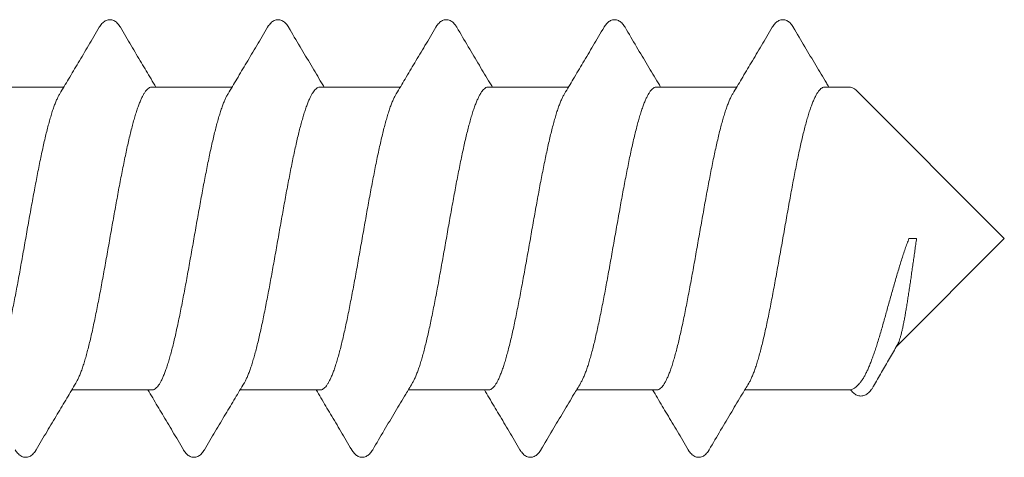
# Model space of a CAD drawing. Header units: millimetres. Extents: x 10199 to 83623, y 33714 to 105138.
# Tile 11 of 41: x 61784.98 to 61793.76, y 71099.6 to 71103.5. Entities that reach past the tile are written whole.
import ezdxf

# ---------------------------------------------------------------- set-up
doc = ezdxf.new("R2010")
doc.units = ezdxf.units.MM
doc.layers.add('узл_dwg', color=7, linetype='Continuous', lineweight=9, true_color=0x767676)

# ---------------------------------------------------------------- blocks, each defined once
blk = doc.blocks.new('узл_dwg_A$C19B71E20-3022290-5_14 Примыкание шахты')
at = {"lineweight": 9}
for p, q in [((61785.3704, 71102.904), (61784.6563, 71102.904)), ((61786.8704, 71102.904), (61786.1563, 71102.904)), ((61788.3704, 71102.904), (61787.6563, 71102.904)), ((61789.8704, 71102.904), (61789.1563, 71102.904)), ((61791.3704, 71102.904), (61790.6563, 71102.904)), ((61792.3646, 71102.904), (61792.1563, 71102.904)), ((61792.906, 71101.554), (61792.9743, 71101.554)), ((61786.1557, 71100.204), (61785.4416, 71100.204)), ((61787.6557, 71100.204), (61786.9416, 71100.204)), ((61789.1557, 71100.204), (61788.4416, 71100.204)), ((61790.6557, 71100.204), (61789.9416, 71100.204)), ((61792.3646, 71100.204), (61791.4416, 71100.204)), ((61792.4611, 71100.259), (61792.4353, 71100.2333))]:
    blk.add_line(p, q, dxfattribs=at)
at = {"lineweight": 9, "flags": 128}
blk.add_lwpolyline([(61792.7973, 71100.5952), (61793.756, 71101.554), (61792.4353, 71102.8747)], dxfattribs=at)
at = {"lineweight": 9}
for centre, start, end in [((61792.3646, 71102.804), 45, 90), ((61792.3646, 71100.304), 270, 315)]:
    blk.add_arc(centre, 0.1, start, end, dxfattribs=at)
for points, knots in [([(61785.3348, 71102.8448), (61785.3611, 71102.8883), (61785.416, 71102.9796), (61785.5013, 71103.1224), (61785.5926, 71103.276), (61785.6551, 71103.3818), (61785.6872, 71103.4361)], [0, 0, 0, 0, 0.1524223, 0.3196929, 0.4991318, 0.6883268, 0.6883268, 0.6883268, 0.6883268]), ([(61785.6872, 71103.4361), (61785.6887, 71103.4385), (61785.6939, 71103.4471), (61785.7036, 71103.461), (61785.7172, 71103.4763), (61785.732, 71103.4886), (61785.7481, 71103.4976), (61785.7651, 71103.503), (61785.7826, 71103.5046), (61785.8001, 71103.5023), (61785.8168, 71103.4963), (61785.8323, 71103.4869), (61785.8464, 71103.4747), (61785.8592, 71103.46), (61785.8683, 71103.4468), (61785.8734, 71103.4385), (61785.8748, 71103.4361)], [0, 0, 0, 0, 0.0082975, 0.0302668, 0.0505405, 0.0696085, 0.0878456, 0.1053913, 0.1227638, 0.1401868, 0.1578146, 0.175842, 0.194196, 0.2134526, 0.2341618, 0.2424775, 0.2424775, 0.2424775, 0.2424775]), ([(61785.8748, 71103.4361), (61785.9069, 71103.3818), (61785.9694, 71103.2761), (61786.0606, 71103.1226), (61786.1342, 71102.9995), (61786.1772, 71102.9278), (61786.1916, 71102.904)], [0, 0, 0, 0, 0.1889765, 0.3684141, 0.5356836, 0.6192488, 0.6192488, 0.6192488, 0.6192488]), ([(61786.8348, 71102.8448), (61786.8611, 71102.8883), (61786.916, 71102.9796), (61787.0013, 71103.1224), (61787.0926, 71103.276), (61787.1551, 71103.3818), (61787.1872, 71103.4361)], [0, 0, 0, 0, 0.1524223, 0.3196929, 0.4991318, 0.6883268, 0.6883268, 0.6883268, 0.6883268]), ([(61787.1872, 71103.4361), (61787.1885, 71103.4382), (61787.1934, 71103.4463), (61787.2025, 71103.4595), (61787.2155, 71103.4745), (61787.2298, 71103.487), (61787.2455, 71103.4965), (61787.2626, 71103.5025), (61787.2804, 71103.5047), (61787.2982, 71103.5028), (61787.3154, 71103.497), (61787.3313, 71103.4877), (61787.3457, 71103.4754), (61787.3587, 71103.4606), (61787.3682, 71103.4471), (61787.3733, 71103.4386), (61787.3748, 71103.4361)], [0, 0, 0, 0, 0.0073418, 0.0284449, 0.0480334, 0.0666849, 0.0849969, 0.1029001, 0.120612, 0.1383181, 0.1562292, 0.1745555, 0.1932034, 0.2127528, 0.2337859, 0.2424847, 0.2424847, 0.2424847, 0.2424847]), ([(61787.3748, 71103.4361), (61787.4088, 71103.3785), (61787.4756, 71103.2656), (61787.5737, 71103.1006), (61787.6454, 71102.9808), (61787.6842, 71102.9163), (61787.6916, 71102.904)], [0, 0, 0, 0, 0.20051, 0.3933893, 0.5760043, 0.6192324, 0.6192324, 0.6192324, 0.6192324]), ([(61788.3348, 71102.8448), (61788.3611, 71102.8883), (61788.416, 71102.9796), (61788.5013, 71103.1224), (61788.5926, 71103.276), (61788.6551, 71103.3818), (61788.6872, 71103.4361)], [0, 0, 0, 0, 0.1524223, 0.3196929, 0.4991318, 0.6883268, 0.6883268, 0.6883268, 0.6883268]), ([(61788.6872, 71103.4361), (61788.6885, 71103.4382), (61788.6934, 71103.4463), (61788.7025, 71103.4595), (61788.7155, 71103.4745), (61788.7298, 71103.487), (61788.7455, 71103.4965), (61788.7626, 71103.5025), (61788.7804, 71103.5047), (61788.7982, 71103.5028), (61788.8154, 71103.497), (61788.8313, 71103.4877), (61788.8457, 71103.4754), (61788.8587, 71103.4606), (61788.8682, 71103.4471), (61788.8733, 71103.4386), (61788.8748, 71103.4361)], [0, 0, 0, 0, 0.0073418, 0.0284449, 0.0480334, 0.0666849, 0.0849969, 0.1029001, 0.120612, 0.1383181, 0.1562292, 0.1745555, 0.1932034, 0.2127528, 0.2337859, 0.2424847, 0.2424847, 0.2424847, 0.2424847]), ([(61788.8748, 71103.4361), (61788.9088, 71103.3785), (61788.9756, 71103.2656), (61789.0737, 71103.1006), (61789.1454, 71102.9808), (61789.1842, 71102.9163), (61789.1916, 71102.904)], [0, 0, 0, 0, 0.20051, 0.3933893, 0.5760043, 0.6192324, 0.6192324, 0.6192324, 0.6192324]), ([(61789.8348, 71102.8448), (61789.8611, 71102.8883), (61789.916, 71102.9796), (61790.0013, 71103.1224), (61790.0926, 71103.276), (61790.1551, 71103.3818), (61790.1872, 71103.4361)], [0, 0, 0, 0, 0.1524223, 0.3196929, 0.4991318, 0.6883268, 0.6883268, 0.6883268, 0.6883268]), ([(61790.1872, 71103.4361), (61790.1885, 71103.4382), (61790.1934, 71103.4463), (61790.2025, 71103.4595), (61790.2155, 71103.4745), (61790.2298, 71103.487), (61790.2455, 71103.4965), (61790.2626, 71103.5025), (61790.2804, 71103.5047), (61790.2982, 71103.5028), (61790.3154, 71103.497), (61790.3313, 71103.4877), (61790.3457, 71103.4754), (61790.3587, 71103.4606), (61790.3682, 71103.4471), (61790.3733, 71103.4386), (61790.3748, 71103.4361)], [0, 0, 0, 0, 0.0073418, 0.0284449, 0.0480334, 0.0666849, 0.0849969, 0.1029001, 0.120612, 0.1383181, 0.1562292, 0.1745555, 0.1932034, 0.2127528, 0.2337859, 0.2424847, 0.2424847, 0.2424847, 0.2424847]), ([(61790.3748, 71103.4361), (61790.4088, 71103.3785), (61790.4756, 71103.2656), (61790.5737, 71103.1006), (61790.6454, 71102.9808), (61790.6842, 71102.9163), (61790.6916, 71102.904)], [0, 0, 0, 0, 0.20051, 0.3933893, 0.5760043, 0.6192324, 0.6192324, 0.6192324, 0.6192324]), ([(61791.3348, 71102.8448), (61791.3611, 71102.8883), (61791.416, 71102.9796), (61791.5013, 71103.1224), (61791.5926, 71103.276), (61791.6551, 71103.3818), (61791.6872, 71103.4361)], [0, 0, 0, 0, 0.1524223, 0.3196929, 0.4991318, 0.6883268, 0.6883268, 0.6883268, 0.6883268]), ([(61791.6872, 71103.4361), (61791.6885, 71103.4382), (61791.6935, 71103.4464), (61791.7027, 71103.4598), (61791.7159, 71103.475), (61791.7306, 71103.4876), (61791.7467, 71103.497), (61791.7639, 71103.5028), (61791.7816, 71103.5046), (61791.7992, 71103.5025), (61791.8161, 71103.4966), (61791.8318, 71103.4873), (61791.846, 71103.4751), (61791.859, 71103.4603), (61791.8683, 71103.4469), (61791.8734, 71103.4385), (61791.8748, 71103.4361)], [0, 0, 0, 0, 0.0073175, 0.0286746, 0.0486398, 0.0677028, 0.0863379, 0.1043259, 0.1218824, 0.1393351, 0.1570041, 0.1751602, 0.1936836, 0.2131205, 0.2340076, 0.2424744, 0.2424744, 0.2424744, 0.2424744]), ([(61791.8748, 71103.4361), (61791.9088, 71103.3785), (61791.9756, 71103.2656), (61792.0737, 71103.1006), (61792.1454, 71102.9808), (61792.1842, 71102.9163), (61792.1916, 71102.904)], [0, 0, 0, 0, 0.20051, 0.3933893, 0.5760043, 0.6192324, 0.6192324, 0.6192324, 0.6192324]), ([(61786.1563, 71102.904), (61786.1515, 71102.904), (61786.1414, 71102.9022), (61786.1269, 71102.8946), (61786.1127, 71102.8823), (61786.0986, 71102.8655), (61786.0846, 71102.8442), (61786.0705, 71102.8185), (61786.0565, 71102.7883), (61786.0424, 71102.7539), (61786.0283, 71102.7153), (61786.0142, 71102.6726), (61786.0001, 71102.6259), (61785.986, 71102.5754), (61785.9719, 71102.5215), (61785.9578, 71102.4641), (61785.9437, 71102.4036), (61785.9296, 71102.3401), (61785.9155, 71102.2738), (61785.9014, 71102.205), (61785.8872, 71102.134), (61785.8731, 71102.0608), (61785.859, 71101.9859), (61785.8449, 71101.9096), (61785.8308, 71101.8319), (61785.8166, 71101.7532), (61785.8025, 71101.6737), (61785.7884, 71101.5939), (61785.7742, 71101.514), (61785.7601, 71101.4342), (61785.746, 71101.3548), (61785.7318, 71101.2761), (61785.7177, 71101.1984), (61785.7036, 71101.122), (61785.6895, 71101.0472), (61785.6754, 71100.974), (61785.6612, 71100.9029), (61785.6471, 71100.8341), (61785.633, 71100.7679), (61785.6189, 71100.7043), (61785.6048, 71100.6438), (61785.5907, 71100.5865), (61785.5766, 71100.5325), (61785.5625, 71100.4821), (61785.5484, 71100.4355), (61785.5343, 71100.3928), (61785.5202, 71100.3541), (61785.5061, 71100.3196), (61785.4921, 71100.2896), (61785.4822, 71100.2714), (61785.4773, 71100.2632)], [0, 0, 0, 0, 0.014345, 0.030182, 0.048602, 0.070312, 0.095691, 0.124983, 0.158241, 0.195423, 0.236525, 0.281545, 0.330384, 0.382828, 0.438639, 0.497733, 0.559968, 0.625079, 0.692927, 0.763212, 0.835773, 0.910309, 0.986609, 1.0644, 1.143374, 1.223447, 1.304296, 1.385508, 1.46671, 1.547758, 1.628483, 1.708566, 1.787601, 1.865381, 1.941658, 2.016226, 2.088803, 2.159095, 2.226964, 2.29209, 2.354302, 2.413393, 2.469249, 2.521666, 2.570406, 2.615367, 2.656506, 2.693776, 2.727065, 2.755885, 2.755885, 2.755885, 2.755885]), ([(61787.6563, 71102.904), (61787.6518, 71102.904), (61787.6424, 71102.9024), (61787.6288, 71102.8957), (61787.6154, 71102.8849), (61787.6022, 71102.8701), (61787.589, 71102.8514), (61787.5758, 71102.8286), (61787.5626, 71102.802), (61787.5543, 71102.7827), (61787.5501, 71102.7725)], [0, 0, 0, 0, 0.0134406, 0.0281258, 0.0449897, 0.0646646, 0.0875028, 0.1137406, 0.143469, 0.1766712, 0.1766712, 0.1766712, 0.1766712]), ([(61789.1563, 71102.904), (61789.1515, 71102.904), (61789.1414, 71102.9022), (61789.1269, 71102.8946), (61789.1127, 71102.8823), (61789.0986, 71102.8655), (61789.0846, 71102.8442), (61789.0705, 71102.8185), (61789.0565, 71102.7884), (61789.0424, 71102.7539), (61789.0283, 71102.7153), (61789.0142, 71102.6726), (61789.0001, 71102.6259), (61788.986, 71102.5755), (61788.9719, 71102.5215), (61788.9578, 71102.4642), (61788.9437, 71102.4037), (61788.9296, 71102.3401), (61788.9155, 71102.2739), (61788.9014, 71102.2051), (61788.8873, 71102.134), (61788.8731, 71102.0609), (61788.859, 71101.986), (61788.8449, 71101.9096), (61788.8308, 71101.8319), (61788.8166, 71101.7532), (61788.8025, 71101.6737), (61788.7883, 71101.5939), (61788.7742, 71101.5139), (61788.7601, 71101.4342), (61788.746, 71101.3548), (61788.7318, 71101.2761), (61788.7177, 71101.1984), (61788.7036, 71101.122), (61788.6895, 71101.0471), (61788.6753, 71100.974), (61788.6612, 71100.9029), (61788.6471, 71100.8341), (61788.633, 71100.7678), (61788.6189, 71100.7043), (61788.6048, 71100.6438), (61788.5907, 71100.5864), (61788.5766, 71100.5324), (61788.5625, 71100.482), (61788.5484, 71100.4354), (61788.5343, 71100.3927), (61788.5202, 71100.3541), (61788.5061, 71100.3196), (61788.4921, 71100.2896), (61788.4822, 71100.2714), (61788.4773, 71100.2632)], [0, 0, 0, 0, 0.014344, 0.030179, 0.048599, 0.070312, 0.095691, 0.12498, 0.158231, 0.195409, 0.236511, 0.281529, 0.330358, 0.382787, 0.438586, 0.497678, 0.559909, 0.62502, 0.692864, 0.763144, 0.835706, 0.910242, 0.986545, 1.064338, 1.143322, 1.223422, 1.30429, 1.385513, 1.466718, 1.54777, 1.628518, 1.708615, 1.787654, 1.865432, 1.941705, 2.016288, 2.088872, 2.159162, 2.227023, 2.292139, 2.354358, 2.41345, 2.4693, 2.521706, 2.570433, 2.615396, 2.656532, 2.693796, 2.727075, 2.755887, 2.755887, 2.755887, 2.755887]), ([(61790.6563, 71102.904), (61790.6515, 71102.904), (61790.6414, 71102.9022), (61790.6269, 71102.8946), (61790.6127, 71102.8823), (61790.5986, 71102.8655), (61790.5846, 71102.8442), (61790.5705, 71102.8185), (61790.5565, 71102.7884), (61790.5424, 71102.7539), (61790.5283, 71102.7153), (61790.5142, 71102.6726), (61790.5001, 71102.6259), (61790.486, 71102.5755), (61790.4719, 71102.5216), (61790.4578, 71102.4642), (61790.4437, 71102.4037), (61790.4296, 71102.3402), (61790.4155, 71102.2739), (61790.4014, 71102.2051), (61790.3873, 71102.1341), (61790.3731, 71102.061), (61790.359, 71101.9861), (61790.3449, 71101.9097), (61790.3308, 71101.832), (61790.3166, 71101.7532), (61790.3025, 71101.6737), (61790.2884, 71101.5939), (61790.2742, 71101.5139), (61790.2601, 71101.4342), (61790.246, 71101.3548), (61790.2318, 71101.2761), (61790.2177, 71101.1984), (61790.2036, 71101.122), (61790.1895, 71101.0471), (61790.1753, 71100.9739), (61790.1612, 71100.9028), (61790.1471, 71100.834), (61790.133, 71100.7678), (61790.1189, 71100.7042), (61790.1048, 71100.6437), (61790.0907, 71100.5864), (61790.0766, 71100.5324), (61790.0625, 71100.482), (61790.0484, 71100.4354), (61790.0343, 71100.3927), (61790.0202, 71100.3541), (61790.0061, 71100.3196), (61789.9921, 71100.2896), (61789.9822, 71100.2714), (61789.9773, 71100.2632)], [0, 0, 0, 0, 0.014344, 0.030177, 0.048597, 0.070312, 0.095691, 0.124978, 0.158223, 0.195399, 0.236503, 0.281518, 0.33034, 0.382757, 0.438549, 0.49764, 0.559867, 0.624977, 0.692817, 0.763091, 0.835653, 0.91019, 0.986493, 1.064286, 1.14328, 1.2234, 1.304283, 1.385513, 1.46672, 1.547777, 1.628542, 1.70865, 1.787692, 1.865467, 1.94174, 2.016334, 2.088923, 2.159212, 2.227065, 2.292176, 2.354401, 2.413492, 2.469338, 2.521735, 2.570454, 2.615419, 2.656553, 2.693811, 2.727084, 2.755887, 2.755887, 2.755887, 2.755887]), ([(61792.1563, 71102.904), (61792.1542, 71102.904), (61792.1471, 71102.9035), (61792.1348, 71102.8993), (61792.1203, 71102.8894), (61792.106, 71102.8749), (61792.0918, 71102.8557), (61792.0776, 71102.832), (61792.0634, 71102.8038), (61792.0492, 71102.7711), (61792.035, 71102.734), (61792.0207, 71102.6928), (61792.0065, 71102.6474), (61791.9922, 71102.5982), (61791.978, 71102.5452), (61791.9637, 71102.4886), (61791.9495, 71102.4288), (61791.9352, 71102.3657), (61791.9209, 71102.2998), (61791.9067, 71102.2312), (61791.8924, 71102.1601), (61791.8781, 71102.0869), (61791.8638, 71102.0118), (61791.8496, 71101.935), (61791.8353, 71101.8569), (61791.821, 71101.7777), (61791.8067, 71101.6977), (61791.7925, 71101.6171), (61791.7782, 71101.5364), (61791.7639, 71101.4557), (61791.7496, 71101.3753), (61791.7354, 71101.2956), (61791.7211, 71101.2168), (61791.7068, 71101.1392), (61791.6925, 71101.0632), (61791.6782, 71100.9888), (61791.664, 71100.9165), (61791.6497, 71100.8465), (61791.6354, 71100.779), (61791.6212, 71100.7144), (61791.6069, 71100.6527), (61791.5926, 71100.5942), (61791.5784, 71100.5392), (61791.5641, 71100.4878), (61791.5499, 71100.4403), (61791.5357, 71100.3967), (61791.5214, 71100.3573), (61791.5072, 71100.3221), (61791.493, 71100.2913), (61791.4828, 71100.2723), (61791.4774, 71100.2635), (61791.4773, 71100.2632)], [0, 0, 0, 0, 0.006259, 0.021264, 0.038358, 0.058481, 0.08218, 0.109751, 0.141335, 0.17698, 0.216667, 0.260335, 0.307886, 0.359197, 0.414121, 0.472489, 0.534119, 0.598809, 0.666346, 0.736504, 0.809046, 0.883723, 0.960281, 1.038455, 1.117975, 1.198566, 1.279947, 1.361837, 1.443951, 1.526002, 1.607705, 1.688776, 1.768934, 1.8479, 1.925401, 2.00117, 2.074946, 2.146477, 2.215519, 2.281841, 2.34522, 2.40545, 2.462336, 2.515702, 2.565389, 2.611259, 2.653199, 2.691127, 2.724998, 2.75482, 2.755906, 2.755906, 2.755906, 2.755906]), ([(61784.6557, 71100.204), (61784.6605, 71100.204), (61784.6706, 71100.2058), (61784.6851, 71100.2134), (61784.6993, 71100.2257), (61784.7134, 71100.2424), (61784.7275, 71100.2637), (61784.7415, 71100.2895), (61784.7556, 71100.3196), (61784.7697, 71100.3541), (61784.7837, 71100.3928), (61784.7978, 71100.4355), (61784.8119, 71100.4821), (61784.826, 71100.5325), (61784.8401, 71100.5865), (61784.8542, 71100.6438), (61784.8683, 71100.7043), (61784.8825, 71100.7679), (61784.8966, 71100.8341), (61784.9107, 71100.9029), (61784.9248, 71100.974), (61784.9389, 71101.0472), (61784.953, 71101.122), (61784.9672, 71101.1984), (61784.9813, 71101.2761), (61784.9954, 71101.3548), (61785.0095, 71101.4342), (61785.0237, 71101.514), (61785.0378, 71101.5939), (61785.0519, 71101.6737), (61785.0661, 71101.7532), (61785.0802, 71101.8319), (61785.0943, 71101.9096), (61785.1085, 71101.9859), (61785.1226, 71102.0608), (61785.1367, 71102.134), (61785.1508, 71102.205), (61785.1649, 71102.2738), (61785.179, 71102.3401), (61785.1931, 71102.4036), (61785.2072, 71102.4641), (61785.2213, 71102.5215), (61785.2355, 71102.5754), (61785.2496, 71102.6259), (61785.2637, 71102.6726), (61785.2778, 71102.7153), (61785.2918, 71102.7539), (61785.3059, 71102.7883), (61785.3199, 71102.8184), (61785.3298, 71102.8366), (61785.3348, 71102.8448)], [0, 0, 0, 0, 0.014342, 0.030172, 0.048592, 0.070306, 0.095674, 0.124945, 0.158234, 0.195504, 0.236643, 0.281604, 0.330344, 0.382761, 0.438617, 0.497708, 0.55992, 0.625046, 0.692915, 0.763207, 0.835784, 0.910352, 0.986629, 1.064409, 1.143444, 1.223527, 1.304252, 1.3853, 1.466502, 1.547714, 1.628563, 1.708636, 1.78761, 1.865401, 1.941701, 2.016237, 2.088798, 2.159083, 2.226931, 2.292042, 2.354277, 2.413371, 2.469182, 2.521626, 2.570465, 2.615485, 2.656587, 2.693769, 2.727027, 2.755885, 2.755885, 2.755885, 2.755885]), ([(61786.7995, 71102.7725), (61786.8037, 71102.7827), (61786.812, 71102.802), (61786.824, 71102.826), (61786.8318, 71102.8398), (61786.8348, 71102.8448)], [0, 0, 0, 0, 0.03320217, 0.06293051, 0.08052846, 0.08052846, 0.08052846, 0.08052846]), ([(61787.6557, 71100.204), (61787.6605, 71100.204), (61787.6706, 71100.2058), (61787.6851, 71100.2134), (61787.6993, 71100.2257), (61787.7134, 71100.2424), (61787.7275, 71100.2637), (61787.7415, 71100.2895), (61787.7556, 71100.3196), (61787.7697, 71100.3541), (61787.7837, 71100.3927), (61787.7978, 71100.4354), (61787.8119, 71100.482), (61787.826, 71100.5324), (61787.8401, 71100.5864), (61787.8542, 71100.6438), (61787.8683, 71100.7043), (61787.8824, 71100.7678), (61787.8966, 71100.8341), (61787.9107, 71100.9029), (61787.9248, 71100.974), (61787.9389, 71101.0471), (61787.953, 71101.122), (61787.9672, 71101.1984), (61787.9813, 71101.2761), (61787.9954, 71101.3548), (61788.0095, 71101.4342), (61788.0237, 71101.5139), (61788.0378, 71101.5939), (61788.0519, 71101.6737), (61788.0661, 71101.7532), (61788.0802, 71101.8319), (61788.0943, 71101.9096), (61788.1085, 71101.986), (61788.1226, 71102.0609), (61788.1367, 71102.134), (61788.1508, 71102.2051), (61788.1649, 71102.2739), (61788.179, 71102.3401), (61788.1932, 71102.4037), (61788.2073, 71102.4642), (61788.2214, 71102.5215), (61788.2355, 71102.5755), (61788.2496, 71102.6259), (61788.2637, 71102.6726), (61788.2778, 71102.7153), (61788.2918, 71102.7539), (61788.3059, 71102.7884), (61788.3199, 71102.8184), (61788.3298, 71102.8366), (61788.3348, 71102.8448)], [0, 0, 0, 0, 0.014341, 0.030171, 0.04859, 0.070304, 0.095673, 0.124935, 0.158214, 0.195478, 0.236614, 0.281577, 0.330304, 0.38271, 0.43856, 0.497652, 0.559871, 0.624987, 0.692848, 0.763138, 0.835722, 0.910305, 0.986578, 1.064356, 1.143395, 1.223492, 1.30424, 1.385292, 1.466497, 1.54772, 1.628588, 1.708688, 1.787672, 1.865465, 1.941768, 2.016304, 2.088867, 2.159146, 2.22699, 2.292101, 2.354332, 2.413424, 2.469223, 2.521652, 2.570481, 2.615499, 2.656601, 2.693779, 2.72703, 2.755885, 2.755885, 2.755885, 2.755885]), ([(61789.1557, 71100.204), (61789.1605, 71100.204), (61789.1706, 71100.2058), (61789.1851, 71100.2134), (61789.1993, 71100.2257), (61789.2134, 71100.2424), (61789.2275, 71100.2637), (61789.2415, 71100.2894), (61789.2556, 71100.3196), (61789.2697, 71100.3541), (61789.2837, 71100.3927), (61789.2978, 71100.4354), (61789.3119, 71100.482), (61789.326, 71100.5324), (61789.3401, 71100.5864), (61789.3542, 71100.6437), (61789.3683, 71100.7042), (61789.3824, 71100.7678), (61789.3965, 71100.834), (61789.4107, 71100.9028), (61789.4248, 71100.9739), (61789.4389, 71101.0471), (61789.453, 71101.122), (61789.4671, 71101.1984), (61789.4813, 71101.2761), (61789.4954, 71101.3548), (61789.5095, 71101.4342), (61789.5237, 71101.5139), (61789.5378, 71101.5939), (61789.5519, 71101.6737), (61789.5661, 71101.7532), (61789.5802, 71101.832), (61789.5944, 71101.9097), (61789.6085, 71101.9861), (61789.6226, 71102.061), (61789.6367, 71102.1341), (61789.6508, 71102.2051), (61789.6649, 71102.2739), (61789.6791, 71102.3402), (61789.6932, 71102.4037), (61789.7073, 71102.4642), (61789.7214, 71102.5216), (61789.7355, 71102.5755), (61789.7496, 71102.6259), (61789.7637, 71102.6726), (61789.7778, 71102.7153), (61789.7918, 71102.7539), (61789.8059, 71102.7884), (61789.8199, 71102.8184), (61789.8298, 71102.8366), (61789.8348, 71102.8448)], [0, 0, 0, 0, 0.01434, 0.030169, 0.048588, 0.070302, 0.095671, 0.124926, 0.158199, 0.195457, 0.236591, 0.281556, 0.330275, 0.382672, 0.438518, 0.497609, 0.559834, 0.624945, 0.692798, 0.763087, 0.835676, 0.91027, 0.986543, 1.064318, 1.14336, 1.223468, 1.304233, 1.38529, 1.466497, 1.547727, 1.62861, 1.70873, 1.787724, 1.865517, 1.94182, 2.016357, 2.088919, 2.159193, 2.227033, 2.292143, 2.35437, 2.413461, 2.469253, 2.52167, 2.570492, 2.615507, 2.656611, 2.693787, 2.727033, 2.755885, 2.755885, 2.755885, 2.755885]), ([(61790.6557, 71100.204), (61790.6605, 71100.204), (61790.6706, 71100.2058), (61790.6851, 71100.2134), (61790.6993, 71100.2257), (61790.7134, 71100.2424), (61790.7275, 71100.2637), (61790.7415, 71100.2895), (61790.7556, 71100.3196), (61790.7697, 71100.3541), (61790.7837, 71100.3927), (61790.7978, 71100.4354), (61790.8119, 71100.4821), (61790.826, 71100.5325), (61790.8401, 71100.5864), (61790.8542, 71100.6438), (61790.8683, 71100.7043), (61790.8825, 71100.7679), (61790.8966, 71100.8341), (61790.9107, 71100.903), (61790.9248, 71100.9741), (61790.9389, 71101.0472), (61790.9531, 71101.1221), (61790.9672, 71101.1986), (61790.9813, 71101.2763), (61790.9955, 71101.355), (61791.0096, 71101.4344), (61791.0237, 71101.5142), (61791.0378, 71101.5941), (61791.052, 71101.6739), (61791.0661, 71101.7532), (61791.0802, 71101.8318), (61791.0943, 71101.9095), (61791.1084, 71101.9859), (61791.1226, 71102.0608), (61791.1367, 71102.1339), (61791.1508, 71102.205), (61791.1649, 71102.2738), (61791.179, 71102.3401), (61791.1931, 71102.4036), (61791.2073, 71102.4641), (61791.2214, 71102.5215), (61791.2355, 71102.5755), (61791.2496, 71102.6259), (61791.2637, 71102.6725), (61791.2778, 71102.7153), (61791.2918, 71102.7539), (61791.3059, 71102.7883), (61791.3199, 71102.8184), (61791.3298, 71102.8366), (61791.3348, 71102.8448)], [0, 0, 0, 0, 0.014341, 0.030173, 0.048595, 0.070312, 0.095686, 0.124944, 0.158218, 0.195479, 0.236621, 0.281597, 0.330322, 0.382723, 0.438577, 0.497682, 0.559925, 0.625048, 0.692909, 0.763211, 0.835819, 0.91044, 0.98673, 1.064515, 1.143575, 1.223706, 1.3045, 1.385578, 1.466778, 1.547886, 1.628543, 1.708546, 1.787543, 1.865351, 1.941669, 2.016219, 2.088796, 2.15908, 2.226931, 2.292054, 2.354292, 2.413395, 2.469194, 2.521612, 2.570439, 2.615462, 2.656577, 2.693761, 2.727009, 2.755885, 2.755885, 2.755885, 2.755885]), ([(61786.1557, 71100.204), (61786.1605, 71100.204), (61786.1705, 71100.2057), (61786.1848, 71100.2132), (61786.1989, 71100.2252), (61786.2128, 71100.2416), (61786.2267, 71100.2624), (61786.2406, 71100.2876), (61786.2545, 71100.3171), (61786.2684, 71100.3509), (61786.2823, 71100.3887), (61786.2963, 71100.4305), (61786.3102, 71100.4762), (61786.3241, 71100.5255), (61786.3381, 71100.5784), (61786.352, 71100.6347), (61786.366, 71100.694), (61786.3799, 71100.7563), (61786.3939, 71100.8214), (61786.4079, 71100.889), (61786.4218, 71100.9589), (61786.4358, 71101.0308), (61786.4498, 71101.1045), (61786.4637, 71101.1797), (61786.4777, 71101.2562), (61786.4917, 71101.3338), (61786.5056, 71101.4122), (61786.5196, 71101.491), (61786.5336, 71101.57), (61786.5476, 71101.649), (61786.5615, 71101.7278), (61786.5755, 71101.8059), (61786.5895, 71101.8831), (61786.6035, 71101.9591), (61786.6174, 71102.0338), (61786.6314, 71102.1068), (61786.6454, 71102.1778), (61786.6593, 71102.2468), (61786.6733, 71102.3134), (61786.6872, 71102.3773), (61786.7012, 71102.4385), (61786.7151, 71102.4966), (61786.7291, 71102.5515), (61786.743, 71102.603), (61786.757, 71102.6509), (61786.7709, 71102.695), (61786.7849, 71102.7353), (61786.7946, 71102.7605), (61786.7995, 71102.7725)], [0, 0, 0, 0, 0.014178, 0.029799, 0.047933, 0.069273, 0.094175, 0.122876, 0.155505, 0.192034, 0.232361, 0.276432, 0.324192, 0.37557, 0.43035, 0.488313, 0.549365, 0.613278, 0.679919, 0.748985, 0.820317, 0.893678, 0.968739, 1.045337, 1.123197, 1.202173, 1.281889, 1.361973, 1.44225, 1.522598, 1.602723, 1.682225, 1.76072, 1.83808, 1.914114, 1.988485, 2.061033, 2.13144, 2.199542, 2.265081, 2.327859, 2.387687, 2.444332, 2.497737, 2.547731, 2.594089, 2.636639, 2.675365, 2.675365, 2.675365, 2.675365]), ([(61787.5501, 71102.7725), (61787.5451, 71102.7605), (61787.5354, 71102.7353), (61787.5215, 71102.695), (61787.5075, 71102.6509), (61787.4936, 71102.603), (61787.4796, 71102.5515), (61787.4657, 71102.4966), (61787.4517, 71102.4385), (61787.4378, 71102.3773), (61787.4238, 71102.3134), (61787.4099, 71102.2468), (61787.3959, 71102.1778), (61787.382, 71102.1068), (61787.368, 71102.0338), (61787.354, 71101.9591), (61787.3401, 71101.8831), (61787.3261, 71101.8059), (61787.3121, 71101.7278), (61787.2981, 71101.649), (61787.2841, 71101.57), (61787.2702, 71101.491), (61787.2562, 71101.4122), (61787.2422, 71101.3338), (61787.2282, 71101.2562), (61787.2143, 71101.1797), (61787.2003, 71101.1045), (61787.1863, 71101.0308), (61787.1724, 71100.9589), (61787.1584, 71100.889), (61787.1445, 71100.8214), (61787.1305, 71100.7563), (61787.1165, 71100.694), (61787.1026, 71100.6347), (61787.0886, 71100.5784), (61787.0747, 71100.5255), (61787.0607, 71100.4762), (61787.0468, 71100.4305), (61787.0329, 71100.3887), (61787.019, 71100.3509), (61787.005, 71100.3171), (61786.9914, 71100.2882), (61786.9819, 71100.2708), (61786.9773, 71100.2632)], [0, 0, 0, 0, 0.038726, 0.081276, 0.127634, 0.177628, 0.231033, 0.287677, 0.347506, 0.410284, 0.475823, 0.543925, 0.614332, 0.68688, 0.761251, 0.837284, 0.914644, 0.99314, 1.072641, 1.152767, 1.233115, 1.313392, 1.393475, 1.473192, 1.552168, 1.630028, 1.706626, 1.781687, 1.855048, 1.92638, 1.995445, 2.062086, 2.125999, 2.187052, 2.245015, 2.299794, 2.351173, 2.398933, 2.443003, 2.48333, 2.51986, 2.552489, 2.579237, 2.579237, 2.579237, 2.579237]), ([(61792.6813, 71100.8135), (61792.6862, 71100.8312), (61792.6963, 71100.867), (61792.7113, 71100.9211), (61792.7266, 71100.9761), (61792.7421, 71101.0316), (61792.7578, 71101.0874), (61792.7737, 71101.1431), (61792.7897, 71101.1985), (61792.8059, 71101.2534), (61792.8222, 71101.3073), (61792.8387, 71101.3602), (61792.8553, 71101.4115), (61792.872, 71101.4611), (61792.8888, 71101.5084), (61792.9003, 71101.5391), (61792.906, 71101.554)], [0, 0, 0, 0, 0.0551933, 0.1115237, 0.1687202, 0.2264425, 0.2844144, 0.3424265, 0.40021, 0.4574727, 0.5139829, 0.5694303, 0.6235503, 0.6758987, 0.7261998, 0.7741659, 0.7741659, 0.7741659, 0.7741659]), ([(61792.9743, 71101.554), (61792.9717, 71101.5364), (61792.9665, 71101.5009), (61792.9588, 71101.4474), (61792.951, 71101.3935), (61792.9433, 71101.3394), (61792.9356, 71101.2854), (61792.928, 71101.2317), (61792.9203, 71101.1786), (61792.9127, 71101.1264), (61792.9051, 71101.0752), (61792.8974, 71101.0254), (61792.8899, 71100.9772), (61792.8823, 71100.9309), (61792.8747, 71100.8866), (61792.8672, 71100.8445), (61792.8597, 71100.805), (61792.8522, 71100.7682), (61792.8447, 71100.7342), (61792.8373, 71100.7033), (61792.8298, 71100.6757), (61792.8224, 71100.6515), (61792.8151, 71100.6307), (61792.8084, 71100.6153), (61792.8041, 71100.6069), (61792.8024, 71100.6041)], [0, 0, 0, 0, 0.0533984, 0.1075753, 0.1621729, 0.2168268, 0.2714324, 0.3258017, 0.379567, 0.4323733, 0.4841405, 0.534653, 0.5835644, 0.630557, 0.6755663, 0.7183845, 0.7587152, 0.7963029, 0.8310981, 0.8629364, 0.891604, 0.9169408, 0.9389419, 0.9575552, 0.9672572, 0.9672572, 0.9672572, 0.9672572]), ([(61792.4611, 71100.259), (61792.4626, 71100.2605), (61792.4696, 71100.2678), (61792.4816, 71100.2826), (61792.4967, 71100.305), (61792.5119, 71100.331), (61792.5271, 71100.3606), (61792.5423, 71100.3937), (61792.5576, 71100.43), (61792.5729, 71100.4694), (61792.5883, 71100.5116), (61792.6037, 71100.5566), (61792.6192, 71100.604), (61792.6347, 71100.6537), (61792.6502, 71100.7054), (61792.6658, 71100.7588), (61792.6761, 71100.7951), (61792.6813, 71100.8135)], [0, 0, 0, 0, 0.0064631, 0.0302499, 0.0571754, 0.0872992, 0.1206055, 0.1570271, 0.1964593, 0.2387688, 0.2838001, 0.3313793, 0.3813178, 0.4334141, 0.4874561, 0.5432232, 0.6004871, 0.6004871, 0.6004871, 0.6004871]), ([(61792.8024, 71100.6042), (61792.8021, 71100.6035), (61792.7789, 71100.5636), (61792.7321, 71100.4827), (61792.6615, 71100.3609), (61792.6138, 71100.2783), (61792.5897, 71100.2367)], [0, 0, 0, 0, 0.002179, 0.1385817, 0.2802703, 0.4246331, 0.4246331, 0.4246331, 0.4246331]), ([(61785.4773, 71100.2632), (61785.451, 71100.2196), (61785.396, 71100.1282), (61785.3106, 71099.9854), (61785.2194, 71099.8319), (61785.1569, 71099.7262), (61785.1248, 71099.6719)], [0, 0, 0, 0, 0.1526433, 0.3199127, 0.4993503, 0.6883268, 0.6883268, 0.6883268, 0.6883268]), ([(61786.4372, 71099.6719), (61786.4051, 71099.7262), (61786.3426, 71099.832), (61786.2513, 71099.9855), (61786.1778, 71100.1086), (61786.1348, 71100.1802), (61786.1205, 71100.204)], [0, 0, 0, 0, 0.189195, 0.3686339, 0.5359045, 0.6192487, 0.6192487, 0.6192487, 0.6192487]), ([(61786.9773, 71100.2632), (61786.951, 71100.2196), (61786.896, 71100.1282), (61786.8106, 71099.9854), (61786.7194, 71099.8319), (61786.6569, 71099.7262), (61786.6248, 71099.6719)], [0, 0, 0, 0, 0.1526433, 0.3199127, 0.4993503, 0.6883268, 0.6883268, 0.6883268, 0.6883268]), ([(61787.9372, 71099.6719), (61787.9051, 71099.7262), (61787.8426, 71099.832), (61787.7513, 71099.9855), (61787.6778, 71100.1086), (61787.6348, 71100.1802), (61787.6205, 71100.204)], [0, 0, 0, 0, 0.189195, 0.3686339, 0.5359045, 0.6192487, 0.6192487, 0.6192487, 0.6192487]), ([(61788.4773, 71100.2632), (61788.4579, 71100.2311), (61788.4072, 71100.1469), (61788.3237, 71100.0074), (61788.2256, 71099.8423), (61788.1588, 71099.7295), (61788.1248, 71099.6719)], [0, 0, 0, 0, 0.1123211, 0.294936, 0.4878154, 0.6883254, 0.6883254, 0.6883254, 0.6883254]), ([(61789.4372, 71099.6719), (61789.4051, 71099.7262), (61789.3426, 71099.832), (61789.2513, 71099.9855), (61789.1778, 71100.1086), (61789.1348, 71100.1802), (61789.1205, 71100.204)], [0, 0, 0, 0, 0.189195, 0.3686339, 0.5359045, 0.6192487, 0.6192487, 0.6192487, 0.6192487]), ([(61789.9773, 71100.2632), (61789.9579, 71100.2311), (61789.9072, 71100.1469), (61789.8237, 71100.0074), (61789.7256, 71099.8423), (61789.6588, 71099.7295), (61789.6248, 71099.6719)], [0, 0, 0, 0, 0.1123211, 0.294936, 0.4878154, 0.6883254, 0.6883254, 0.6883254, 0.6883254]), ([(61790.9372, 71099.6719), (61790.9051, 71099.7262), (61790.8426, 71099.832), (61790.7513, 71099.9855), (61790.6778, 71100.1086), (61790.6348, 71100.1802), (61790.6205, 71100.204)], [0, 0, 0, 0, 0.189195, 0.3686339, 0.5359045, 0.6192487, 0.6192487, 0.6192487, 0.6192487]), ([(61791.4773, 71100.2632), (61791.4579, 71100.2311), (61791.4072, 71100.1469), (61791.3237, 71100.0074), (61791.2256, 71099.8423), (61791.1588, 71099.7295), (61791.1248, 71099.6719)], [0, 0, 0, 0, 0.1123211, 0.294936, 0.4878154, 0.6883254, 0.6883254, 0.6883254, 0.6883254]), ([(61792.5896, 71100.2366), (61792.5886, 71100.2348), (61792.5833, 71100.2258), (61792.5736, 71100.2109), (61792.5598, 71100.1931), (61792.5454, 71100.1782), (61792.53, 71100.1662), (61792.5135, 71100.1572), (61792.4959, 71100.1515), (61792.4777, 71100.1496), (61792.4594, 71100.1514), (61792.4416, 71100.157), (61792.4249, 71100.166), (61792.4094, 71100.178), (61792.3963, 71100.1917), (61792.3886, 71100.2015), (61792.3852, 71100.2061)], [0, 0, 0, 0, 0.0063611, 0.031152, 0.0534592, 0.0738983, 0.093137, 0.1117983, 0.130009, 0.1481458, 0.1663767, 0.1848485, 0.2037489, 0.2230299, 0.2432167, 0.2604448, 0.2604448, 0.2604448, 0.2604448]), ([(61785.1248, 71099.6718), (61785.1233, 71099.6693), (61785.1181, 71099.6609), (61785.1086, 71099.6473), (61785.0955, 71099.6323), (61785.0809, 71099.62), (61785.0648, 71099.6107), (61785.0476, 71099.6051), (61785.0298, 71099.6033), (61785.0121, 71099.6056), (61784.9952, 71099.6117), (61784.9795, 71099.6212), (61784.9653, 71099.6336), (61784.9524, 71099.6486), (61784.9434, 71099.6617), (61784.9385, 71099.6698), (61784.9372, 71099.6719)], [0, 0, 0, 0, 0.0087214, 0.0298756, 0.0495879, 0.0684067, 0.0868625, 0.1048024, 0.122437, 0.1400373, 0.1578359, 0.1760723, 0.1946679, 0.214205, 0.2352417, 0.2424802, 0.2424802, 0.2424802, 0.2424802]), ([(61786.6248, 71099.6719), (61786.6233, 71099.6694), (61786.6182, 71099.6609), (61786.6087, 71099.6474), (61786.5957, 71099.6325), (61786.5813, 71099.6203), (61786.5654, 71099.611), (61786.5482, 71099.6052), (61786.5304, 71099.6033), (61786.5126, 71099.6055), (61786.4955, 71099.6115), (61786.4798, 71099.621), (61786.4655, 71099.6334), (61786.4525, 71099.6484), (61786.4434, 71099.6617), (61786.4385, 71099.6698), (61786.4372, 71099.6719)], [0, 0, 0, 0, 0.0086988, 0.0297319, 0.0492813, 0.0679292, 0.0862555, 0.1041667, 0.1218727, 0.1395846, 0.1574878, 0.1757998, 0.1944513, 0.2140399, 0.2351429, 0.2424847, 0.2424847, 0.2424847, 0.2424847]), ([(61788.1248, 71099.6719), (61788.1233, 71099.6694), (61788.1182, 71099.6609), (61788.1087, 71099.6474), (61788.0957, 71099.6325), (61788.0813, 71099.6203), (61788.0654, 71099.611), (61788.0482, 71099.6052), (61788.0304, 71099.6033), (61788.0126, 71099.6055), (61787.9955, 71099.6115), (61787.9798, 71099.621), (61787.9655, 71099.6334), (61787.9525, 71099.6484), (61787.9434, 71099.6617), (61787.9385, 71099.6698), (61787.9372, 71099.6719)], [0, 0, 0, 0, 0.0086988, 0.0297319, 0.0492813, 0.0679292, 0.0862555, 0.1041667, 0.1218727, 0.1395846, 0.1574878, 0.1757998, 0.1944513, 0.2140399, 0.2351429, 0.2424847, 0.2424847, 0.2424847, 0.2424847]), ([(61789.6248, 71099.6719), (61789.6233, 71099.6694), (61789.6182, 71099.6609), (61789.6087, 71099.6474), (61789.5957, 71099.6325), (61789.5813, 71099.6203), (61789.5654, 71099.611), (61789.5482, 71099.6052), (61789.5304, 71099.6033), (61789.5126, 71099.6055), (61789.4955, 71099.6115), (61789.4798, 71099.621), (61789.4655, 71099.6334), (61789.4525, 71099.6484), (61789.4434, 71099.6617), (61789.4385, 71099.6698), (61789.4372, 71099.6719)], [0, 0, 0, 0, 0.0086988, 0.0297319, 0.0492813, 0.0679292, 0.0862555, 0.1041667, 0.1218727, 0.1395846, 0.1574878, 0.1757998, 0.1944513, 0.2140399, 0.2351429, 0.2424847, 0.2424847, 0.2424847, 0.2424847]), ([(61791.1248, 71099.6718), (61791.1234, 71099.6695), (61791.1183, 71099.6611), (61791.1089, 71099.6477), (61791.0957, 71099.6326), (61791.081, 71099.6201), (61791.0648, 71099.6107), (61791.0475, 71099.605), (61791.0297, 71099.6033), (61791.012, 71099.6056), (61790.9951, 71099.6117), (61790.9795, 71099.6212), (61790.9653, 71099.6336), (61790.9524, 71099.6486), (61790.9434, 71099.6618), (61790.9385, 71099.6698), (61790.9372, 71099.6719)], [0, 0, 0, 0, 0.0082287, 0.0293053, 0.0491545, 0.0682111, 0.0869093, 0.1049791, 0.1226079, 0.1401363, 0.1578717, 0.1760872, 0.1946857, 0.2142314, 0.2352657, 0.2424689, 0.2424689, 0.2424689, 0.2424689])]:
    blk.add_open_spline(points, degree=3, knots=knots, dxfattribs=at)
blk = doc.blocks.new('узл_dwg-3022285-5_14 Примыкание шахты')
blk.add_blockref('узл_dwg_A$C19B71E20-3022290-5_14 Примыкание шахты', (0, 0))

msp = doc.modelspace()

# ---------------------------------------------------------------- block references
at = {"layer": 'узл_dwg', "color": 253, "true_color": 0x999999}
msp.add_blockref('узл_dwg-3022285-5_14 Примыкание шахты', (0, 0), dxfattribs=at)

doc.saveas('drawing.dxf')
